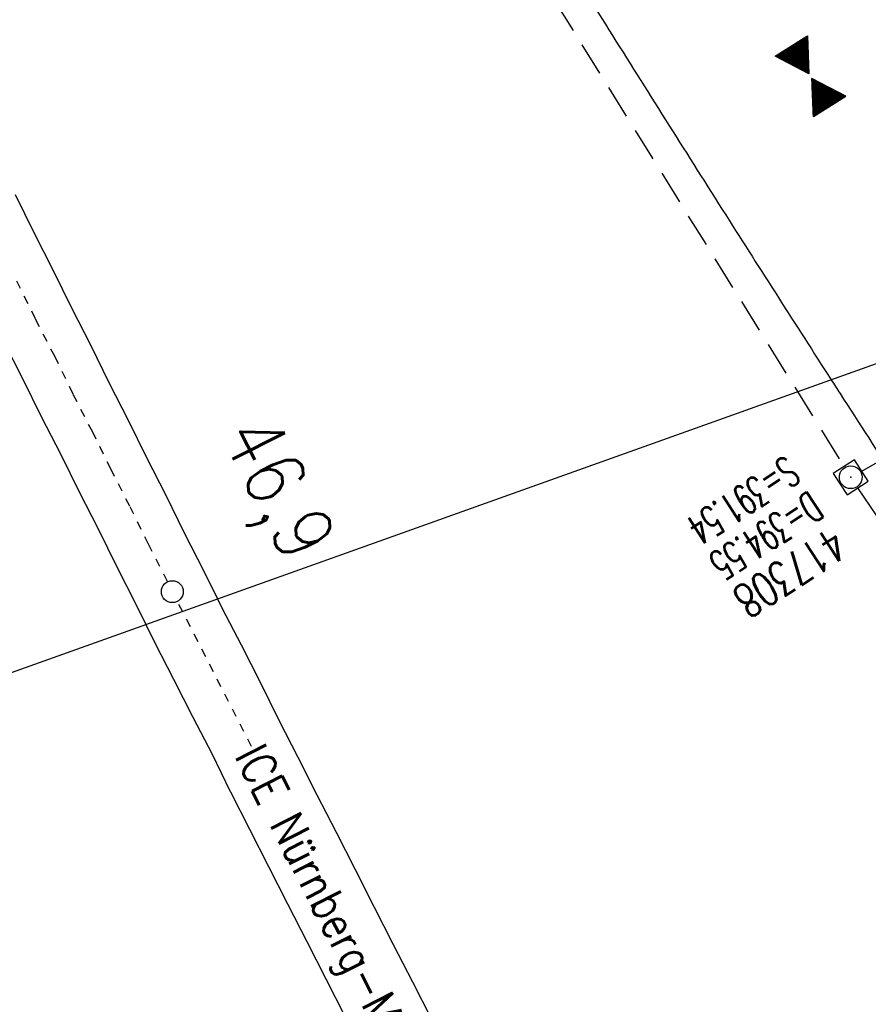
# Model space of a CAD drawing. Extents: x 447882 to 448688, y 437766 to 439043.
# Tile 4 of 50: x 448366 to 448416, y 438046 to 438105. Entities that reach past the tile are written whole.
import ezdxf

# ---------------------------------------------------------------- set-up
doc = ezdxf.new("R2010")
doc.units = 0
doc.header["$LTSCALE"] = 2
doc.header["$MEASUREMENT"] = 0
for name, pattern in [('ACAD_ISO10W100W', [0.5, 0.25, -0.25]), ('AUSGEZOGEN', [0]), ('GESTRICH-X2', [1.5, 1, -0.5]), ('STRICHPT-X3', [3, 1.5, -0.75, 0, -0.75])]:
    doc.linetypes.add(name, pattern=pattern)
doc.layers.get('0').update_dxf_attribs({"linetype": 'AUSGEZOGEN'})
for name, color, linetype in [('ACHSE', 250, 'STRICHPT-X3'), ('Bahnachse', 7, 'CONTINUOUS'), ('FBR', 8, 'CONTINUOUS'), ('GEF', 7, 'CONTINUOUS'), ('Gleisachsen', 7, 'CONTINUOUS'), ('KANAL', 7, 'GESTRICH-X2'), ('Planeinteilung', 6, 'CONTINUOUS'), ('RAHMEN', 250, 'AUSGEZOGEN'), ('SCHACHTNR', 6, 'CONTINUOUS'), ('SCHLITZRINNE', 8, 'AUSGEZOGEN'), ('SCHRIFT', 7, 'AUSGEZOGEN'), ('SCHSYMBOL', 7, 'AUSGEZOGEN')]:
    doc.layers.add(name, color=color, linetype=linetype)
doc.styles.add('ROMANS', font='romans.shx', dxfattribs={"width": 0.8})

# ---------------------------------------------------------------- blocks, each defined once
blk = doc.blocks.new('*X9')
at = {"color": 0}
for p, q in [((379.636, 182.407), (379.645, 182.415)), ((379.64, 182.401), (379.654, 182.415)), ((379.643, 182.395), (379.663, 182.415)), ((379.646, 182.39), (379.672, 182.415)), ((379.649, 182.384), (379.68, 182.415)), ((379.653, 182.379), (379.689, 182.415)), ((379.656, 182.373), (379.698, 182.415)), ((379.659, 182.367), (379.707, 182.415)), ((379.662, 182.362), (379.716, 182.415)), ((379.665, 182.356), (379.725, 182.415)), ((379.669, 182.351), (379.733, 182.415)), ((379.672, 182.345), (379.742, 182.415)), ((379.675, 182.339), (379.751, 182.415)), ((379.678, 182.334), (379.76, 182.415)), ((379.682, 182.328), (379.769, 182.415)), ((379.685, 182.323), (379.778, 182.415)), ((379.688, 182.317), (379.786, 182.415)), ((379.691, 182.311), (379.795, 182.415)), ((379.695, 182.306), (379.804, 182.415)), ((379.698, 182.3), (379.813, 182.415)), ((379.701, 182.295), (379.822, 182.415)), ((379.704, 182.289), (379.831, 182.415)), ((379.708, 182.283), (379.839, 182.415)), ((379.711, 182.278), (379.848, 182.415)), ((379.714, 182.272), (379.857, 182.415)), ((379.717, 182.267), (379.866, 182.415)), ((379.72, 182.261), (379.875, 182.415)), ((379.724, 182.255), (379.884, 182.415)), ((379.727, 182.25), (379.892, 182.415)), ((379.73, 182.244), (379.901, 182.415)), ((379.733, 182.239), (379.91, 182.415)), ((379.737, 182.233), (379.919, 182.415)), ((379.74, 182.227), (379.928, 182.415)), ((379.743, 182.222), (379.937, 182.415)), ((379.746, 182.216), (379.946, 182.415)), ((379.75, 182.21), (379.954, 182.415)), ((379.753, 182.205), (379.963, 182.415)), ((379.756, 182.199), (379.972, 182.415)), ((379.759, 182.194), (379.981, 182.415)), ((379.763, 182.188), (379.99, 182.415)), ((379.766, 182.182), (379.999, 182.415)), ((379.769, 182.177), (380.007, 182.415)), ((379.772, 182.171), (380.016, 182.415)), ((379.775, 182.166), (380.025, 182.415)), ((379.779, 182.16), (380.034, 182.415)), ((379.782, 182.154), (380.043, 182.415)), ((379.785, 182.149), (380.052, 182.415)), ((379.788, 182.143), (380.06, 182.415)), ((379.792, 182.138), (380.069, 182.415)), ((379.795, 182.132), (380.078, 182.415)), ((379.798, 182.126), (380.087, 182.415)), ((379.801, 182.121), (380.096, 182.415)), ((379.805, 182.115), (380.105, 182.415)), ((379.808, 182.11), (380.113, 182.415)), ((379.811, 182.104), (380.122, 182.415)), ((379.814, 182.098), (380.131, 182.415)), ((379.818, 182.093), (380.14, 182.415)), ((379.821, 182.087), (380.149, 182.415)), ((379.824, 182.082), (380.158, 182.415)), ((379.827, 182.076), (380.166, 182.415)), ((379.83, 182.07), (380.175, 182.415)), ((379.834, 182.065), (380.184, 182.415)), ((379.837, 182.059), (380.193, 182.415)), ((379.84, 182.054), (380.202, 182.415)), ((379.843, 182.048), (380.211, 182.415)), ((379.847, 182.042), (380.22, 182.415)), ((379.85, 182.037), (380.228, 182.415)), ((379.853, 182.031), (380.237, 182.415)), ((379.856, 182.026), (380.246, 182.415)), ((379.86, 182.02), (380.255, 182.415)), ((379.863, 182.014), (380.264, 182.415)), ((379.866, 182.009), (380.273, 182.415)), ((379.869, 182.003), (380.281, 182.415)), ((379.873, 181.998), (380.29, 182.415)), ((379.876, 181.992), (380.299, 182.415)), ((379.879, 181.986), (380.308, 182.415)), ((379.882, 181.981), (380.317, 182.415)), ((379.885, 181.975), (380.326, 182.415)), ((379.889, 181.97), (380.334, 182.415)), ((379.892, 181.964), (380.343, 182.415)), ((379.895, 181.958), (380.352, 182.415)), ((379.898, 181.953), (380.361, 182.415)), ((379.902, 181.947), (380.37, 182.415)), ((379.905, 181.942), (380.379, 182.415)), ((379.908, 181.936), (380.387, 182.415)), ((379.911, 181.93), (380.396, 182.415)), ((379.915, 181.925), (380.405, 182.415)), ((379.918, 181.919), (380.414, 182.415)), ((379.921, 181.914), (380.423, 182.415)), ((379.924, 181.908), (380.432, 182.415)), ((379.928, 181.902), (380.44, 182.415)), ((379.931, 181.897), (380.449, 182.415)), ((379.934, 181.891), (380.458, 182.415)), ((379.937, 181.885), (380.467, 182.415)), ((379.94, 181.88), (380.476, 182.415)), ((379.944, 181.874), (380.485, 182.415)), ((379.947, 181.869), (380.494, 182.415)), ((379.95, 181.863), (380.502, 182.415)), ((379.953, 181.857), (380.511, 182.415)), ((379.957, 181.852), (380.52, 182.415)), ((379.96, 181.846), (380.529, 182.415)), ((379.963, 181.841), (380.538, 182.415)), ((379.966, 181.835), (380.547, 182.415)), ((379.97, 181.829), (380.555, 182.415)), ((379.973, 181.824), (380.564, 182.415)), ((379.976, 181.818), (380.573, 182.415)), ((379.979, 181.813), (380.582, 182.415)), ((379.983, 181.807), (380.591, 182.415)), ((379.986, 181.801), (380.6, 182.415)), ((379.989, 181.796), (380.608, 182.415)), ((379.992, 181.79), (380.617, 182.415)), ((379.995, 181.785), (380.626, 182.415)), ((379.999, 181.779), (380.635, 182.415)), ((380.002, 181.773), (380.644, 182.415)), ((380.005, 181.768), (380.653, 182.415)), ((380.008, 181.762), (380.661, 182.415)), ((380.012, 181.757), (380.67, 182.415)), ((380.015, 181.751), (380.679, 182.415)), ((380.018, 181.745), (380.688, 182.415)), ((380.021, 181.74), (380.697, 182.415)), ((380.025, 181.734), (380.706, 182.415)), ((380.028, 181.729), (380.714, 182.415)), ((380.031, 181.723), (380.723, 182.415)), ((380.034, 181.717), (380.732, 182.415)), ((380.038, 181.712), (380.741, 182.415)), ((380.041, 181.706), (380.75, 182.415)), ((380.044, 181.701), (380.759, 182.415)), ((380.047, 181.695), (380.768, 182.415)), ((380.05, 181.689), (380.776, 182.415)), ((380.054, 181.684), (380.785, 182.415)), ((380.057, 181.678), (380.794, 182.415)), ((380.06, 181.673), (380.803, 182.415)), ((380.063, 181.667), (380.812, 182.415)), ((380.067, 181.661), (380.821, 182.415)), ((380.07, 181.656), (380.829, 182.415)), ((380.073, 181.65), (380.838, 182.415)), ((380.076, 181.645), (380.847, 182.415)), ((380.08, 181.639), (380.856, 182.415)), ((380.083, 181.633), (380.865, 182.415)), ((380.086, 181.628), (380.874, 182.415)), ((380.089, 181.622), (380.882, 182.415)), ((380.093, 181.617), (380.891, 182.415)), ((380.096, 181.611), (380.9, 182.415)), ((380.099, 181.605), (380.909, 182.415)), ((380.102, 181.6), (380.918, 182.415)), ((380.105, 181.594), (380.927, 182.415)), ((380.109, 181.588), (380.935, 182.415)), ((380.112, 181.583), (380.944, 182.415)), ((380.115, 181.577), (380.953, 182.415)), ((380.118, 181.572), (380.962, 182.415)), ((380.122, 181.566), (380.971, 182.415)), ((380.125, 181.56), (380.98, 182.415)), ((380.128, 181.555), (380.988, 182.415)), ((380.131, 181.549), (380.997, 182.415)), ((380.135, 181.544), (381.006, 182.415)), ((380.138, 181.538), (381.015, 182.415)), ((380.141, 181.532), (381.024, 182.415)), ((380.144, 181.527), (381.033, 182.415)), ((380.148, 181.521), (381.042, 182.415)), ((380.151, 181.516), (381.05, 182.415)), ((380.154, 181.51), (381.059, 182.415)), ((380.157, 181.504), (381.068, 182.415)), ((380.16, 181.499), (381.077, 182.415)), ((380.164, 181.493), (381.086, 182.415)), ((380.167, 181.488), (381.095, 182.415)), ((380.17, 181.482), (381.103, 182.415)), ((380.173, 181.476), (381.112, 182.415)), ((380.177, 181.471), (381.121, 182.415)), ((380.18, 181.465), (381.13, 182.415)), ((380.183, 181.46), (381.139, 182.415)), ((380.186, 181.454), (381.148, 182.415)), ((380.19, 181.448), (381.156, 182.415)), ((380.193, 181.443), (381.165, 182.415)), ((380.196, 181.437), (381.174, 182.415)), ((380.199, 181.432), (381.183, 182.415)), ((380.203, 181.426), (381.192, 182.415)), ((380.206, 181.42), (381.201, 182.415)), ((380.209, 181.415), (381.209, 182.415)), ((380.212, 181.409), (381.218, 182.415)), ((380.215, 181.404), (381.227, 182.415)), ((380.219, 181.398), (381.236, 182.415)), ((380.222, 181.392), (381.245, 182.415)), ((380.225, 181.387), (381.254, 182.415)), ((380.228, 181.381), (381.262, 182.415)), ((380.232, 181.376), (381.271, 182.415)), ((380.235, 181.37), (381.28, 182.415)), ((380.238, 181.364), (381.289, 182.415)), ((380.241, 181.359), (381.298, 182.415)), ((380.245, 181.353), (381.307, 182.415)), ((380.248, 181.348), (381.316, 182.415)), ((380.251, 181.342), (381.324, 182.415)), ((380.254, 181.336), (381.333, 182.415)), ((380.258, 181.331), (381.342, 182.415)), ((380.261, 181.325), (381.351, 182.415)), ((380.27, 181.308), (381.344, 182.382)), ((380.274, 181.303), (381.332, 182.361)), ((380.277, 181.297), (381.32, 182.34)), ((380.28, 181.292), (381.308, 182.32)), ((380.283, 181.286), (381.296, 182.299)), ((380.287, 181.28), (381.284, 182.278)), ((380.29, 181.275), (381.272, 182.257)), ((380.293, 181.269), (381.26, 182.236)), ((380.296, 181.263), (381.248, 182.215)), ((380.3, 181.258), (381.236, 182.194)), ((380.303, 181.252), (381.224, 182.173)), ((380.306, 181.247), (381.212, 182.152)), ((380.309, 181.241), (381.2, 182.131)), ((380.313, 181.235), (381.187, 182.11)), ((380.316, 181.23), (381.175, 182.089)), ((380.319, 181.224), (381.163, 182.069)), ((380.322, 181.219), (381.151, 182.048)), ((380.325, 181.213), (381.139, 182.027)), ((380.329, 181.207), (381.127, 182.006)), ((380.332, 181.202), (381.115, 181.985)), ((380.335, 181.196), (381.103, 181.964)), ((380.338, 181.191), (381.091, 181.943)), ((380.342, 181.185), (381.079, 181.922)), ((380.345, 181.179), (381.067, 181.901)), ((380.348, 181.174), (381.055, 181.88)), ((380.351, 181.168), (381.043, 181.859)), ((380.355, 181.163), (381.031, 181.839)), ((380.358, 181.157), (381.018, 181.818)), ((380.361, 181.151), (381.006, 181.797)), ((380.364, 181.146), (380.994, 181.776)), ((380.368, 181.14), (380.982, 181.755)), ((380.371, 181.135), (380.97, 181.734)), ((380.374, 181.129), (380.958, 181.713)), ((380.377, 181.123), (380.946, 181.692)), ((380.38, 181.118), (380.934, 181.671)), ((380.384, 181.112), (380.922, 181.65)), ((380.387, 181.107), (380.91, 181.629)), ((380.39, 181.101), (380.898, 181.608)), ((380.393, 181.095), (380.886, 181.588)), ((380.397, 181.09), (380.874, 181.567)), ((380.4, 181.084), (380.861, 181.546)), ((380.403, 181.079), (380.849, 181.525)), ((380.406, 181.073), (380.837, 181.504)), ((380.41, 181.067), (380.825, 181.483)), ((380.413, 181.062), (380.813, 181.462)), ((380.416, 181.056), (380.801, 181.441)), ((380.419, 181.051), (380.789, 181.42)), ((380.423, 181.045), (380.777, 181.399)), ((380.426, 181.039), (380.765, 181.378)), ((380.429, 181.034), (380.753, 181.358)), ((380.432, 181.028), (380.741, 181.337)), ((380.435, 181.023), (380.729, 181.316)), ((380.439, 181.017), (380.717, 181.295)), ((380.442, 181.011), (380.705, 181.274)), ((380.445, 181.006), (380.692, 181.253)), ((380.448, 181), (380.68, 181.232)), ((380.452, 180.995), (380.668, 181.211)), ((380.455, 180.989), (380.656, 181.19)), ((380.458, 180.983), (380.644, 181.169)), ((380.461, 180.978), (380.632, 181.148)), ((380.465, 180.972), (380.62, 181.127)), ((380.468, 180.966), (380.608, 181.107)), ((380.471, 180.961), (380.596, 181.086)), ((380.474, 180.955), (380.584, 181.065)), ((380.478, 180.95), (380.572, 181.044)), ((380.481, 180.944), (380.56, 181.023)), ((380.484, 180.938), (380.548, 181.002)), ((380.487, 180.933), (380.535, 180.981)), ((380.49, 180.927), (380.523, 180.96)), ((380.16, 180.084), (380.588, 180.512)), ((380.172, 180.105), (380.585, 180.518)), ((380.184, 180.126), (380.581, 180.523)), ((380.196, 180.147), (380.578, 180.529)), ((380.208, 180.168), (380.575, 180.534)), ((380.22, 180.189), (380.572, 180.54)), ((380.232, 180.21), (380.568, 180.546)), ((380.245, 180.231), (380.565, 180.551)), ((380.257, 180.251), (380.562, 180.557)), ((380.269, 180.272), (380.559, 180.562)), ((380.281, 180.293), (380.555, 180.568)), ((380.293, 180.314), (380.552, 180.574)), ((380.305, 180.335), (380.549, 180.579)), ((380.317, 180.356), (380.546, 180.585)), ((380.329, 180.377), (380.543, 180.59)), ((380.341, 180.398), (380.539, 180.596)), ((380.353, 180.419), (380.536, 180.602)), ((380.365, 180.44), (380.533, 180.607)), ((380.377, 180.461), (380.53, 180.613)), ((380.389, 180.481), (380.526, 180.618)), ((380.401, 180.502), (380.523, 180.624)), ((380.414, 180.523), (380.52, 180.63)), ((380.426, 180.544), (380.517, 180.635)), ((380.438, 180.565), (380.513, 180.641)), ((380.45, 180.586), (380.51, 180.646)), ((380.462, 180.607), (380.507, 180.652)), ((380.474, 180.628), (380.504, 180.658)), ((380.486, 180.649), (380.5, 180.663)), ((380.494, 180.922), (380.511, 180.939)), ((379.629, 179.164), (380.73, 180.265)), ((379.641, 179.185), (380.727, 180.271)), ((379.642, 179.169), (380.733, 180.26)), ((379.651, 179.169), (380.737, 180.254)), ((379.653, 179.206), (380.724, 180.277)), ((379.66, 179.169), (380.74, 180.249)), ((379.665, 179.227), (380.72, 180.282)), ((379.669, 179.169), (380.743, 180.243)), ((379.677, 179.248), (380.717, 180.288)), ((379.678, 179.169), (380.746, 180.237)), ((379.686, 179.169), (380.75, 180.232)), ((379.689, 179.269), (380.714, 180.293)), ((379.695, 179.169), (380.753, 180.226)), ((379.701, 179.289), (380.711, 180.299)), ((379.704, 179.169), (380.756, 180.221)), ((379.713, 179.31), (380.708, 180.305)), ((379.713, 179.169), (380.759, 180.215)), ((379.722, 179.169), (380.763, 180.209)), ((379.725, 179.331), (380.704, 180.31)), ((379.731, 179.169), (380.766, 180.204)), ((379.737, 179.352), (380.701, 180.316)), ((379.739, 179.169), (380.769, 180.198)), ((379.748, 179.169), (380.772, 180.193)), ((379.749, 179.373), (380.698, 180.321)), ((379.757, 179.169), (380.775, 180.187)), ((379.762, 179.394), (380.695, 180.327)), ((379.766, 179.169), (380.779, 180.181)), ((379.774, 179.415), (380.691, 180.333)), ((379.775, 179.169), (380.782, 180.176)), ((379.784, 179.169), (380.785, 180.17)), ((379.786, 179.436), (380.688, 180.338)), ((379.792, 179.169), (380.788, 180.165)), ((379.798, 179.457), (380.685, 180.344)), ((379.801, 179.169), (380.792, 180.159)), ((379.81, 179.478), (380.682, 180.349)), ((379.81, 179.169), (380.795, 180.153)), ((379.819, 179.169), (380.798, 180.148)), ((379.822, 179.499), (380.678, 180.355)), ((379.828, 179.169), (380.801, 180.142)), ((379.834, 179.519), (380.675, 180.361)), ((379.837, 179.169), (380.805, 180.137)), ((379.845, 179.169), (380.808, 180.131)), ((379.846, 179.54), (380.672, 180.366)), ((379.854, 179.169), (380.811, 180.125)), ((379.858, 179.561), (380.669, 180.372)), ((379.863, 179.169), (380.814, 180.12)), ((379.87, 179.582), (380.665, 180.378)), ((379.872, 179.169), (380.818, 180.114)), ((379.881, 179.169), (380.821, 180.109)), ((379.882, 179.603), (380.662, 180.383)), ((379.89, 179.169), (380.824, 180.103)), ((379.894, 179.624), (380.659, 180.389)), ((379.899, 179.169), (380.827, 180.097)), ((379.906, 179.645), (380.656, 180.394)), ((379.907, 179.169), (380.83, 180.092)), ((379.916, 179.169), (380.834, 180.086)), ((379.919, 179.666), (380.653, 180.4)), ((379.925, 179.169), (380.837, 180.081)), ((379.931, 179.687), (380.649, 180.406)), ((379.934, 179.169), (380.84, 180.075)), ((379.943, 179.708), (380.646, 180.411)), ((379.943, 179.169), (380.843, 180.069)), ((379.952, 179.169), (380.847, 180.064)), ((379.955, 179.729), (380.643, 180.417)), ((379.967, 179.75), (380.64, 180.422)), ((379.979, 179.77), (380.636, 180.428)), ((379.991, 179.791), (380.633, 180.434)), ((380.003, 179.812), (380.63, 180.439)), ((380.015, 179.833), (380.627, 180.445)), ((380.027, 179.854), (380.623, 180.45)), ((380.039, 179.875), (380.62, 180.456)), ((380.051, 179.896), (380.617, 180.462)), ((380.063, 179.917), (380.614, 180.467)), ((380.075, 179.938), (380.61, 180.473)), ((380.088, 179.959), (380.607, 180.478)), ((380.1, 179.98), (380.604, 180.484)), ((380.112, 180), (380.601, 180.49)), ((380.124, 180.021), (380.598, 180.495)), ((380.136, 180.042), (380.594, 180.501)), ((380.148, 180.063), (380.591, 180.506)), ((379.96, 179.169), (380.85, 180.058)), ((379.969, 179.169), (380.853, 180.052)), ((379.978, 179.169), (380.856, 180.047)), ((379.987, 179.169), (380.86, 180.041)), ((379.996, 179.169), (380.863, 180.036)), ((380.005, 179.169), (380.866, 180.03)), ((380.013, 179.169), (380.869, 180.024)), ((380.022, 179.169), (380.873, 180.019)), ((380.031, 179.169), (380.876, 180.013)), ((380.04, 179.169), (380.879, 180.008)), ((380.049, 179.169), (380.882, 180.002)), ((380.058, 179.169), (380.885, 179.996)), ((380.066, 179.169), (380.889, 179.991)), ((380.075, 179.169), (380.892, 179.985)), ((380.084, 179.169), (380.895, 179.98)), ((380.093, 179.169), (380.898, 179.974)), ((380.102, 179.169), (380.902, 179.968)), ((380.111, 179.169), (380.905, 179.963)), ((380.119, 179.169), (380.908, 179.957)), ((380.128, 179.169), (380.911, 179.952)), ((380.137, 179.169), (380.915, 179.946)), ((380.146, 179.169), (380.918, 179.94)), ((380.155, 179.169), (380.921, 179.935)), ((380.164, 179.169), (380.924, 179.929)), ((380.173, 179.169), (380.928, 179.924)), ((380.181, 179.169), (380.931, 179.918)), ((380.19, 179.169), (380.934, 179.912)), ((380.199, 179.169), (380.937, 179.907)), ((380.208, 179.169), (380.94, 179.901)), ((380.217, 179.169), (380.944, 179.896)), ((380.226, 179.169), (380.947, 179.89)), ((380.234, 179.169), (380.95, 179.884)), ((380.243, 179.169), (380.953, 179.879)), ((380.252, 179.169), (380.957, 179.873)), ((380.261, 179.169), (380.96, 179.868)), ((380.27, 179.169), (380.963, 179.862)), ((380.279, 179.169), (380.966, 179.856)), ((380.287, 179.169), (380.97, 179.851)), ((380.296, 179.169), (380.973, 179.845)), ((380.305, 179.169), (380.976, 179.84)), ((380.314, 179.169), (380.979, 179.834)), ((380.323, 179.169), (380.983, 179.828)), ((380.332, 179.169), (380.986, 179.823)), ((380.34, 179.169), (380.989, 179.817)), ((380.349, 179.169), (380.992, 179.812)), ((380.358, 179.169), (380.995, 179.806)), ((380.367, 179.169), (380.999, 179.8)), ((380.376, 179.169), (381.002, 179.795)), ((380.385, 179.169), (381.005, 179.789)), ((380.394, 179.169), (381.008, 179.784)), ((380.402, 179.169), (381.012, 179.778)), ((380.411, 179.169), (381.015, 179.772)), ((380.42, 179.169), (381.018, 179.767)), ((380.429, 179.169), (381.021, 179.761)), ((380.438, 179.169), (381.025, 179.756)), ((380.447, 179.169), (381.028, 179.75)), ((380.455, 179.169), (381.031, 179.744)), ((380.464, 179.169), (381.034, 179.739)), ((380.473, 179.169), (381.038, 179.733)), ((380.482, 179.169), (381.041, 179.727)), ((380.491, 179.169), (381.044, 179.722)), ((380.5, 179.169), (381.047, 179.716)), ((380.508, 179.169), (381.05, 179.711)), ((380.517, 179.169), (381.054, 179.705)), ((380.526, 179.169), (381.057, 179.699)), ((380.535, 179.169), (381.06, 179.694)), ((380.544, 179.169), (381.063, 179.688)), ((380.553, 179.169), (381.067, 179.683)), ((380.561, 179.169), (381.07, 179.677)), ((380.57, 179.169), (381.073, 179.671)), ((380.579, 179.169), (381.076, 179.666)), ((380.588, 179.169), (381.08, 179.66)), ((380.597, 179.169), (381.083, 179.655)), ((380.606, 179.169), (381.086, 179.649)), ((380.614, 179.169), (381.089, 179.643)), ((380.623, 179.169), (381.093, 179.638)), ((380.632, 179.169), (381.096, 179.632)), ((380.641, 179.169), (381.099, 179.627)), ((380.65, 179.169), (381.102, 179.621)), ((380.659, 179.169), (381.105, 179.615)), ((380.668, 179.169), (381.109, 179.61)), ((380.676, 179.169), (381.112, 179.604)), ((380.685, 179.169), (381.115, 179.599)), ((380.694, 179.169), (381.118, 179.593)), ((380.703, 179.169), (381.122, 179.587)), ((380.712, 179.169), (381.125, 179.582)), ((380.721, 179.169), (381.128, 179.576)), ((380.729, 179.169), (381.131, 179.571)), ((380.738, 179.169), (381.135, 179.565)), ((380.747, 179.169), (381.138, 179.559)), ((380.756, 179.169), (381.141, 179.554)), ((380.765, 179.169), (381.144, 179.548)), ((380.774, 179.169), (381.148, 179.543)), ((380.782, 179.169), (381.151, 179.537)), ((380.791, 179.169), (381.154, 179.531)), ((380.8, 179.169), (381.157, 179.526)), ((380.809, 179.169), (381.16, 179.52)), ((380.818, 179.169), (381.164, 179.515)), ((380.827, 179.169), (381.167, 179.509)), ((380.835, 179.169), (381.17, 179.503)), ((380.844, 179.169), (381.173, 179.498)), ((380.853, 179.169), (381.177, 179.492)), ((380.862, 179.169), (381.18, 179.487)), ((380.871, 179.169), (381.183, 179.481)), ((380.88, 179.169), (381.186, 179.475)), ((380.888, 179.169), (381.19, 179.47)), ((380.897, 179.169), (381.193, 179.464)), ((380.906, 179.169), (381.196, 179.459)), ((380.915, 179.169), (381.199, 179.453)), ((380.924, 179.169), (381.203, 179.447)), ((380.933, 179.169), (381.206, 179.442)), ((380.942, 179.169), (381.209, 179.436)), ((380.95, 179.169), (381.212, 179.43)), ((380.959, 179.169), (381.215, 179.425)), ((380.968, 179.169), (381.219, 179.419)), ((380.977, 179.169), (381.222, 179.414)), ((380.986, 179.169), (381.225, 179.408)), ((380.995, 179.169), (381.228, 179.402)), ((381.003, 179.169), (381.232, 179.397)), ((381.012, 179.169), (381.235, 179.391)), ((381.021, 179.169), (381.238, 179.386)), ((381.03, 179.169), (381.241, 179.38)), ((381.039, 179.169), (381.245, 179.374)), ((381.048, 179.169), (381.248, 179.369)), ((381.056, 179.169), (381.251, 179.363)), ((381.065, 179.169), (381.254, 179.358)), ((381.074, 179.169), (381.258, 179.352)), ((381.083, 179.169), (381.261, 179.346)), ((381.092, 179.169), (381.264, 179.341)), ((381.101, 179.169), (381.267, 179.335)), ((381.109, 179.169), (381.27, 179.33)), ((381.118, 179.169), (381.274, 179.324)), ((381.127, 179.169), (381.277, 179.318)), ((381.136, 179.169), (381.28, 179.313)), ((381.145, 179.169), (381.283, 179.307)), ((381.154, 179.169), (381.287, 179.302)), ((381.162, 179.169), (381.29, 179.296)), ((381.171, 179.169), (381.293, 179.29)), ((381.18, 179.169), (381.296, 179.285)), ((381.189, 179.169), (381.3, 179.279)), ((381.198, 179.169), (381.303, 179.274)), ((381.207, 179.169), (381.306, 179.268)), ((381.216, 179.169), (381.309, 179.262)), ((381.224, 179.169), (381.313, 179.257)), ((381.233, 179.169), (381.316, 179.251)), ((381.242, 179.169), (381.319, 179.246)), ((381.251, 179.169), (381.322, 179.24)), ((381.26, 179.169), (381.325, 179.234)), ((381.269, 179.169), (381.329, 179.229)), ((381.277, 179.169), (381.332, 179.223)), ((381.286, 179.169), (381.335, 179.218)), ((381.295, 179.169), (381.338, 179.212)), ((381.304, 179.169), (381.342, 179.206)), ((381.313, 179.169), (381.345, 179.201)), ((381.322, 179.169), (381.348, 179.195)), ((381.33, 179.169), (381.351, 179.19)), ((381.339, 179.169), (381.355, 179.184)), ((381.348, 179.169), (381.358, 179.178))]:
    blk.add_line(p, q, dxfattribs=at)
blk = doc.blocks.new('TIEFP')
at = {"color": 0}
for points in [[(0.005, 0.151), (-1.131, 2.118), (1.141, 2.118)], [(0.005, -0.172), (-1.131, -2.139), (1.141, -2.139)]]:
    blk.add_lwpolyline(points, close=True, dxfattribs=at)
at = {"color": 0, "xscale": 1.311372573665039, "yscale": 1.311372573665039, "zscale": 1.311372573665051}
blk.add_blockref('*X9', (-498.969, -237.096), dxfattribs=at)
blk = doc.blocks.new('20')
blk.add_lwpolyline([(-0.754, -0.751), (0.754, -0.751), (0.754, 0.75), (-0.754, 0.75)], close=True)
blk.add_circle((0, 0), 0.676)
blk.add_point((0, 0))
blk = doc.blocks.new('1135420')
at = {"layer": 'RAHMEN'}
blk.add_line((950, 5), (950, 415), dxfattribs=at)

msp = doc.modelspace()

# ---------------------------------------------------------------- hatches: boundary and pattern name
at = {"layer": 'SCHLITZRINNE'}
h = msp.add_hatch(dxfattribs=at)
h.set_pattern_fill('_USER', color=256, scale=1.5, angle=45, style=0, pattern_type=0)
h.set_pattern_definition([(339.6988, (448289.4614, 438343.1231), (0.5204327, 1.4068226), [])])
edge = h.paths.add_edge_path()
edge.add_arc((449904.241, 439087.127), 1777.856, 203.318125, 203.482666)
edge.add_arc((450830.09, 439489.365), 2787.308, 203.482666, 203.768673)
edge.add_arc((449457.11, 438884.705), 1287.078, 203.768673, 204.197754)
edge.add_arc((451276.919, 439702.474), 3282.184, 204.197754, 204.466449)
edge.add_arc((449906.006, 439078.682), 1776.024, 204.466449, 205.272973)
edge.add_arc((449910.816, 439080.953), 1781.344, 205.272973, 206.078292)
edge.add_arc((451264.489, 439743.474), 3288.448, 206.078292, 206.346738)
edge.add_arc((449467.425, 438853.485), 1283.076, 206.346738, 206.776498)
edge.add_arc((450802.564, 439527.226), 2778.577, 206.776498, 207.063192)
edge.add_arc((449911.383, 439071.907), 1777.817, 207.063191, 207.421606)
edge.add_arc((450110.431, 439175.179), 2002.061, 207.421606, 207.779675)
edge.add_arc((450110.948, 439175.452), 2002.646, 207.779675, 208.137692)
edge.add_arc((450111.73, 439175.87), 2003.533, 208.137692, 208.495408)
edge.add_arc((450113.785, 439176.985), 2005.87, 208.495408, 208.852916)
edge.add_arc((450109.179, 439174.448), 2000.613, 208.852916, 209.211314)
edge.add_arc((450108.358, 439173.989), 1999.672, 209.211314, 209.569796)
edge.add_arc((450107.203, 439173.333), 1998.343, 209.569796, 209.928803)
edge.add_arc((450102.314, 439170.519), 1992.703, 209.928803, 210.288319)
edge.add_arc((450111.316, 439175.777), 2003.127, 210.288319, 210.645775)
edge.add_arc((450119.743, 439180.769), 2012.922, 210.645775, 211.002361)
edge.add_arc((450119.644, 439180.71), 2012.806, 211.002361, 211.359165)
edge.add_arc((450107.59, 439173.364), 1998.691, 211.359165, 211.717226)
edge.add_arc((450101.479, 439169.587), 1991.506, 211.717226, 212.076564)
edge.add_arc((450113.556, 439177.156), 2005.759, 212.076564, 212.434624)
edge.add_arc((450112.626, 439176.565), 2004.657, 212.434624, 212.79251)
edge.add_arc((450107.744, 439173.42), 1998.85, 212.79251, 213.150917)
edge.add_arc((450108.762, 439174.085), 2000.066, 213.150917, 213.509547)
edge.add_arc((450105.418, 439171.871), 1996.056, 213.509547, 213.868537)
edge.add_arc((450110.46, 439175.254), 2002.127, 213.868537, 214.225936)
edge.add_arc((450122.838, 439183.675), 2017.098, 214.225936, 214.582007)
edge.add_arc((450116.672, 439179.424), 2009.609, 214.582007, 214.939825)
edge.add_arc((450097.028, 439165.7), 1985.645, 214.939825, 215.299796)
edge.add_arc((450097.522, 439166.05), 1986.251, 215.299796, 215.6597)
edge.add_arc((450116.045, 439179.34), 2009.049, 215.6597, 216.017557)
edge.add_arc((450123.924, 439185.069), 2018.791, 216.017557, 216.373476)
edge.add_arc((450109.338, 439174.325), 2000.675, 216.373476, 216.722463)
edge.add_arc((451276.919, 439702.474), 3282.684, 204.280788, 204.466449)
edge.add_arc((449906.006, 439078.682), 1776.524, 204.466449, 205.272973)
edge.add_arc((449910.816, 439080.953), 1781.844, 205.272973, 206.01164)
h = msp.add_hatch(dxfattribs=at)
h.set_pattern_fill('_USER', color=256, scale=1.5, angle=45, style=0, pattern_type=0)
h.set_pattern_definition([(343.61786, (448348.5706, 438224.3388), (0.423064, 1.439103), [])])
edge = h.paths.add_edge_path()
edge.add_arc((449904.241, 439087.127), 1777.856, 203.318125, 203.482666)
edge.add_arc((450830.09, 439489.365), 2787.308, 203.482666, 203.768673)
edge.add_arc((449457.11, 438884.705), 1287.078, 203.768673, 204.197754)
edge.add_arc((451276.919, 439702.474), 3282.184, 204.197754, 204.466449)
edge.add_arc((449906.006, 439078.682), 1776.024, 204.466449, 205.272973)
edge.add_arc((449910.816, 439080.953), 1781.344, 205.272973, 206.078292)
edge.add_arc((451264.489, 439743.474), 3288.448, 206.078292, 206.346738)
edge.add_arc((449467.425, 438853.485), 1283.076, 206.346738, 206.776498)
edge.add_arc((450802.564, 439527.226), 2778.577, 206.776498, 207.063192)
edge.add_arc((449911.383, 439071.907), 1777.817, 207.063191, 207.421606)
edge.add_arc((450110.431, 439175.179), 2002.061, 207.421606, 207.779675)
edge.add_arc((450110.948, 439175.452), 2002.646, 207.779675, 208.137692)
edge.add_arc((450111.73, 439175.87), 2003.533, 208.137692, 208.495408)
edge.add_arc((450113.785, 439176.985), 2005.87, 208.495408, 208.852916)
edge.add_arc((450109.179, 439174.448), 2000.613, 208.852916, 209.211314)
edge.add_arc((450108.358, 439173.989), 1999.672, 209.211314, 209.569796)
edge.add_arc((450107.203, 439173.333), 1998.343, 209.569796, 209.928803)
edge.add_arc((450102.314, 439170.519), 1992.703, 209.928803, 210.288319)
edge.add_arc((450111.316, 439175.777), 2003.127, 210.288319, 210.645775)
edge.add_arc((450119.743, 439180.769), 2012.922, 210.645775, 211.002361)
edge.add_arc((450119.644, 439180.71), 2012.806, 211.002361, 211.359165)
edge.add_arc((450107.59, 439173.364), 1998.691, 211.359165, 211.717226)
edge.add_arc((450101.479, 439169.587), 1991.506, 211.717226, 212.076564)
edge.add_arc((450113.556, 439177.156), 2005.759, 212.076564, 212.434624)
edge.add_arc((450112.626, 439176.565), 2004.657, 212.434624, 212.79251)
edge.add_arc((450107.744, 439173.42), 1998.85, 212.79251, 213.150917)
edge.add_arc((450108.762, 439174.085), 2000.066, 213.150917, 213.509547)
edge.add_arc((450105.418, 439171.871), 1996.056, 213.509547, 213.868537)
edge.add_arc((450110.46, 439175.254), 2002.127, 213.868537, 214.225936)
edge.add_arc((450122.838, 439183.675), 2017.098, 214.225936, 214.582007)
edge.add_arc((450116.672, 439179.424), 2009.609, 214.582007, 214.939825)
edge.add_arc((450097.028, 439165.7), 1985.645, 214.939825, 215.299796)
edge.add_arc((450097.522, 439166.05), 1986.251, 215.299796, 215.6597)
edge.add_arc((450116.045, 439179.34), 2009.049, 215.6597, 216.017557)
edge.add_arc((450123.924, 439185.069), 2018.791, 216.017557, 216.373476)
edge.add_arc((450109.338, 439174.325), 2000.675, 216.373476, 216.722463)
edge.add_arc((450110.431, 439175.179), 2002.561, 207.683894, 207.779675)
edge.add_arc((450110.948, 439175.452), 2003.146, 207.779675, 208.137692)
edge.add_arc((450111.73, 439175.87), 2004.033, 208.137692, 208.495408)
edge.add_arc((450113.785, 439176.985), 2006.37, 208.495408, 208.852916)
edge.add_arc((450109.179, 439174.448), 2001.113, 208.852916, 209.211314)
edge.add_arc((450108.358, 439173.989), 2000.172, 209.211314, 209.369037)
h = msp.add_hatch(dxfattribs=at)
h.set_pattern_fill('_USER,_O', color=256, scale=1.5, angle=45, pattern_type=0)
h.set_pattern_definition([(346.6471, (448402.703, 438130.2319), (0.3464215, 1.459449), [])])
edge = h.paths.add_edge_path()
edge.add_arc((449904.241, 439087.127), 1777.856, 203.318125, 203.482666)
edge.add_arc((450830.09, 439489.365), 2787.308, 203.482666, 203.768673)
edge.add_arc((449457.11, 438884.705), 1287.078, 203.768673, 204.197754)
edge.add_arc((451276.919, 439702.474), 3282.184, 204.197754, 204.466449)
edge.add_arc((449906.006, 439078.682), 1776.024, 204.466449, 205.272973)
edge.add_arc((449910.816, 439080.953), 1781.344, 205.272973, 206.078292)
edge.add_arc((451264.489, 439743.474), 3288.448, 206.078292, 206.346738)
edge.add_arc((449467.425, 438853.485), 1283.076, 206.346738, 206.776498)
edge.add_arc((450802.564, 439527.226), 2778.577, 206.776498, 207.063192)
edge.add_arc((449911.383, 439071.907), 1777.817, 207.063191, 207.421606)
edge.add_arc((450110.431, 439175.179), 2002.061, 207.421606, 207.779675)
edge.add_arc((450110.948, 439175.452), 2002.646, 207.779675, 208.137692)
edge.add_arc((450111.73, 439175.87), 2003.533, 208.137692, 208.495408)
edge.add_arc((450113.785, 439176.985), 2005.87, 208.495408, 208.852916)
edge.add_arc((450109.179, 439174.448), 2000.613, 208.852916, 209.211314)
edge.add_arc((450108.358, 439173.989), 1999.672, 209.211314, 209.569796)
edge.add_arc((450107.203, 439173.333), 1998.343, 209.569796, 209.928803)
edge.add_arc((450102.314, 439170.519), 1992.703, 209.928803, 210.288319)
edge.add_arc((450111.316, 439175.777), 2003.127, 210.288319, 210.645775)
edge.add_arc((450119.743, 439180.769), 2012.922, 210.645775, 211.002361)
edge.add_arc((450119.644, 439180.71), 2012.806, 211.002361, 211.359165)
edge.add_arc((450107.59, 439173.364), 1998.691, 211.359165, 211.717226)
edge.add_arc((450101.479, 439169.587), 1991.506, 211.717226, 212.076564)
edge.add_arc((450113.556, 439177.156), 2005.759, 212.076564, 212.434624)
edge.add_arc((450112.626, 439176.565), 2004.657, 212.434624, 212.79251)
edge.add_arc((450107.744, 439173.42), 1998.85, 212.79251, 213.150917)
edge.add_arc((450108.762, 439174.085), 2000.066, 213.150917, 213.509547)
edge.add_arc((450105.418, 439171.871), 1996.056, 213.509547, 213.868537)
edge.add_arc((450110.46, 439175.254), 2002.127, 213.868537, 214.225936)
edge.add_arc((450122.838, 439183.675), 2017.098, 214.225936, 214.582007)
edge.add_arc((450116.672, 439179.424), 2009.609, 214.582007, 214.939825)
edge.add_arc((450097.028, 439165.7), 1985.645, 214.939825, 215.299796)
edge.add_arc((450097.522, 439166.05), 1986.251, 215.299796, 215.6597)
edge.add_arc((450116.045, 439179.34), 2009.049, 215.6597, 216.017557)
edge.add_arc((450123.924, 439185.069), 2018.791, 216.017557, 216.373476)
edge.add_arc((450109.338, 439174.325), 2000.675, 216.373476, 216.722463)
edge.add_arc((450119.644, 439180.71), 2013.306, 211.128908, 211.359165)
edge.add_arc((450107.59, 439173.364), 1999.191, 211.359165, 211.717226)
edge.add_arc((450101.479, 439169.587), 1992.006, 211.717226, 212.076564)
edge.add_arc((450113.556, 439177.156), 2006.259, 212.076564, 212.234447)
h = msp.add_hatch(dxfattribs=at)
h.set_pattern_fill('_USER,_O', color=256, scale=1.5, angle=45, pattern_type=0)
h.set_pattern_definition([(347.6119, (448421.49, 438100.1306), (0.321798, 1.4650754), [])])
edge = h.paths.add_edge_path()
edge.add_arc((449904.241, 439087.127), 1777.856, 203.318125, 203.482666)
edge.add_arc((450830.09, 439489.365), 2787.308, 203.482666, 203.768673)
edge.add_arc((449457.11, 438884.705), 1287.078, 203.768673, 204.197754)
edge.add_arc((451276.919, 439702.474), 3282.184, 204.197754, 204.466449)
edge.add_arc((449906.006, 439078.682), 1776.024, 204.466449, 205.272973)
edge.add_arc((449910.816, 439080.953), 1781.344, 205.272973, 206.078292)
edge.add_arc((451264.489, 439743.474), 3288.448, 206.078292, 206.346738)
edge.add_arc((449467.425, 438853.485), 1283.076, 206.346738, 206.776498)
edge.add_arc((450802.564, 439527.226), 2778.577, 206.776498, 207.063192)
edge.add_arc((449911.383, 439071.907), 1777.817, 207.063191, 207.421606)
edge.add_arc((450110.431, 439175.179), 2002.061, 207.421606, 207.779675)
edge.add_arc((450110.948, 439175.452), 2002.646, 207.779675, 208.137692)
edge.add_arc((450111.73, 439175.87), 2003.533, 208.137692, 208.495408)
edge.add_arc((450113.785, 439176.985), 2005.87, 208.495408, 208.852916)
edge.add_arc((450109.179, 439174.448), 2000.613, 208.852916, 209.211314)
edge.add_arc((450108.358, 439173.989), 1999.672, 209.211314, 209.569796)
edge.add_arc((450107.203, 439173.333), 1998.343, 209.569796, 209.928803)
edge.add_arc((450102.314, 439170.519), 1992.703, 209.928803, 210.288319)
edge.add_arc((450111.316, 439175.777), 2003.127, 210.288319, 210.645775)
edge.add_arc((450119.743, 439180.769), 2012.922, 210.645775, 211.002361)
edge.add_arc((450119.644, 439180.71), 2012.806, 211.002361, 211.359165)
edge.add_arc((450107.59, 439173.364), 1998.691, 211.359165, 211.717226)
edge.add_arc((450101.479, 439169.587), 1991.506, 211.717226, 212.076564)
edge.add_arc((450113.556, 439177.156), 2005.759, 212.076564, 212.434624)
edge.add_arc((450112.626, 439176.565), 2004.657, 212.434624, 212.79251)
edge.add_arc((450107.744, 439173.42), 1998.85, 212.79251, 213.150917)
edge.add_arc((450108.762, 439174.085), 2000.066, 213.150917, 213.509547)
edge.add_arc((450105.418, 439171.871), 1996.056, 213.509547, 213.868537)
edge.add_arc((450110.46, 439175.254), 2002.127, 213.868537, 214.225936)
edge.add_arc((450122.838, 439183.675), 2017.098, 214.225936, 214.582007)
edge.add_arc((450116.672, 439179.424), 2009.609, 214.582007, 214.939825)
edge.add_arc((450097.028, 439165.7), 1985.645, 214.939825, 215.299796)
edge.add_arc((450097.522, 439166.05), 1986.251, 215.299796, 215.6597)
edge.add_arc((450116.045, 439179.34), 2009.049, 215.6597, 216.017557)
edge.add_arc((450123.924, 439185.069), 2018.791, 216.017557, 216.373476)
edge.add_arc((450109.338, 439174.325), 2000.675, 216.373476, 216.722463)
edge.add_arc((450113.556, 439177.156), 2006.259, 212.277367, 212.434624)
edge.add_arc((450112.626, 439176.565), 2005.157, 212.434624, 212.79251)
edge.add_arc((450107.744, 439173.42), 1999.35, 212.79251, 213.090756)
h = msp.add_hatch(dxfattribs=at)
h.set_pattern_fill('_USER,_O', color=256, scale=1.5, angle=45, pattern_type=0)
h.set_pattern_definition([(348.87313, (448443.181, 438066.7889), (0.289473, 1.4718034), [])])
edge = h.paths.add_edge_path()
edge.add_arc((449904.241, 439087.127), 1777.856, 203.318125, 203.482666)
edge.add_arc((450830.09, 439489.365), 2787.308, 203.482666, 203.768673)
edge.add_arc((449457.11, 438884.705), 1287.078, 203.768673, 204.197754)
edge.add_arc((451276.919, 439702.474), 3282.184, 204.197754, 204.466449)
edge.add_arc((449906.006, 439078.682), 1776.024, 204.466449, 205.272973)
edge.add_arc((449910.816, 439080.953), 1781.344, 205.272973, 206.078292)
edge.add_arc((451264.489, 439743.474), 3288.448, 206.078292, 206.346738)
edge.add_arc((449467.425, 438853.485), 1283.076, 206.346738, 206.776498)
edge.add_arc((450802.564, 439527.226), 2778.577, 206.776498, 207.063192)
edge.add_arc((449911.383, 439071.907), 1777.817, 207.063191, 207.421606)
edge.add_arc((450110.431, 439175.179), 2002.061, 207.421606, 207.779675)
edge.add_arc((450110.948, 439175.452), 2002.646, 207.779675, 208.137692)
edge.add_arc((450111.73, 439175.87), 2003.533, 208.137692, 208.495408)
edge.add_arc((450113.785, 439176.985), 2005.87, 208.495408, 208.852916)
edge.add_arc((450109.179, 439174.448), 2000.613, 208.852916, 209.211314)
edge.add_arc((450108.358, 439173.989), 1999.672, 209.211314, 209.569796)
edge.add_arc((450107.203, 439173.333), 1998.343, 209.569796, 209.928803)
edge.add_arc((450102.314, 439170.519), 1992.703, 209.928803, 210.288319)
edge.add_arc((450111.316, 439175.777), 2003.127, 210.288319, 210.645775)
edge.add_arc((450119.743, 439180.769), 2012.922, 210.645775, 211.002361)
edge.add_arc((450119.644, 439180.71), 2012.806, 211.002361, 211.359165)
edge.add_arc((450107.59, 439173.364), 1998.691, 211.359165, 211.717226)
edge.add_arc((450101.479, 439169.587), 1991.506, 211.717226, 212.076564)
edge.add_arc((450113.556, 439177.156), 2005.759, 212.076564, 212.434624)
edge.add_arc((450112.626, 439176.565), 2004.657, 212.434624, 212.79251)
edge.add_arc((450107.744, 439173.42), 1998.85, 212.79251, 213.150917)
edge.add_arc((450108.762, 439174.085), 2000.066, 213.150917, 213.509547)
edge.add_arc((450105.418, 439171.871), 1996.056, 213.509547, 213.868537)
edge.add_arc((450110.46, 439175.254), 2002.127, 213.868537, 214.225936)
edge.add_arc((450122.838, 439183.675), 2017.098, 214.225936, 214.582007)
edge.add_arc((450116.672, 439179.424), 2009.609, 214.582007, 214.939825)
edge.add_arc((450097.028, 439165.7), 1985.645, 214.939825, 215.299796)
edge.add_arc((450097.522, 439166.05), 1986.251, 215.299796, 215.6597)
edge.add_arc((450116.045, 439179.34), 2009.049, 215.6597, 216.017557)
edge.add_arc((450123.924, 439185.069), 2018.791, 216.017557, 216.373476)
edge.add_arc((450109.338, 439174.325), 2000.675, 216.373476, 216.722463)
edge.add_arc((450107.744, 439173.42), 1999.35, 213.133824, 213.150917)
edge.add_arc((450108.762, 439174.085), 2000.566, 213.150917, 213.509547)
edge.add_arc((450105.418, 439171.871), 1996.556, 213.509547, 213.868537)
edge.add_arc((450110.46, 439175.254), 2002.627, 213.868537, 214.225936)
edge.add_arc((450122.838, 439183.675), 2017.598, 214.225936, 214.582007)
edge.add_arc((450116.672, 439179.424), 2010.109, 214.582007, 214.805817)

# ---------------------------------------------------------------- linework, layer by layer
at = {"layer": 'ACHSE'}
for points in [[(448115.396, 438985.501, -0.000001), (448118.194, 438967.918, -0.000001), (448122.122, 438943.229, 0.000002), (448126.051, 438918.539, 0.000007)], [(448396.089, 438144.997, 0.001557), (448402.572, 438134.284, 0.001562), (448409.099, 438123.649, 0.001568), (448415.692, 438113.056, 0.001562), (448422.375, 438102.466, 0.001562), (448429.117, 438091.929, 0.001564), (448435.915, 438081.45, 0.001565), (448442.787, 438071.001, 0.001566), (448449.717, 438060.605, 0.001559), (448456.702, 438050.267, 0.001554), (448463.778, 438039.935, 0.001561), (448470.926, 438029.635, 0.001571), (448478.096, 438019.441, 0.00157), (448485.33, 438009.291, 0.001561), (448492.67, 437999.129, 0.001553), (448500.068, 437989.019, 0.00156), (448507.496, 437979, 0.001564), (448514.99, 437969.022, 0.001559)]]:
    msp.add_lwpolyline(points, format="xyb", dxfattribs=at)
at = {"layer": 'Bahnachse', "linetype": 'ACAD_ISO10W100W'}
for p, q in [((448365.625, 438089.296), (448366.73, 438087.026)), ((448366.73, 438087.026), (448367.868, 438084.82)), ((448367.868, 438084.82), (448368.973, 438082.55)), ((448368.973, 438082.55), (448370.111, 438080.344)), ((448370.111, 438080.344), (448371.201, 438078.122)), ((448371.201, 438078.122), (448372.353, 438075.868)), ((448372.353, 438075.868), (448373.443, 438073.646)), ((448373.443, 438073.646), (448374.596, 438071.392)), ((448374.596, 438071.392), (448374.602, 438071.381))]:
    msp.add_line(p, q, dxfattribs=at)
at = {"layer": 'Bahnachse', "linetype": 'ACAD_ISO10W100W', "flags": 128}
msp.add_lwpolyline([(448379.6, 438061.578), (448375.192, 438070.223)], dxfattribs=at)
at = {"layer": 'Bahnachse', "linetype": 'Continuous'}
msp.add_ellipse((448374.888, 438070.797), major_axis=(-0.46, 0.46), ratio=1, start_param=2.750434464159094, end_param=9.03361977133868, dxfattribs=at)
at = {"layer": 'FBR'}
for points in [[(448374.835, 438146.952, 0.001556), (448381.303, 438136.112, 0.001557), (448387.842, 438125.306, 0.001562), (448394.425, 438114.58, 0.001568), (448401.075, 438103.895, 0.001562), (448407.816, 438093.214, 0.001441), (448414.089, 438083.405, 0.000121), (448414.616, 438082.586, 0.001564), (448421.472, 438072.017, 0.001565), (448428.404, 438061.477, 0.001566), (448435.394, 438050.992, 0.001559), (448442.439, 438040.565, 0.001554), (448449.576, 438030.144, 0.001561), (448456.786, 438019.755, 0.001571), (448464.017, 438009.473, 0.00157), (448471.314, 437999.235, 0.001561), (448478.717, 437988.985, 0.001553), (448486.179, 437978.788, 0.00156), (448493.671, 437968.683, 0.000755)], [(448394.375, 438143.967, 0.001557), (448400.864, 438133.243, 0.001562), (448407.398, 438122.598, 0.001568), (448413.997, 438111.994, 0.001562), (448420.687, 438101.393, 0.001562), (448427.436, 438090.846, 0.000323), (448428.837, 438088.674, 0.001241), (448434.241, 438080.356, 0.001565), (448441.119, 438069.896, 0.001566), (448448.056, 438059.49, 0.001559), (448455.049, 438049.142, 0.001554), (448462.131, 438038.8, 0.001561), (448469.287, 438028.489, 0.001571), (448476.464, 438018.285, 0.00157), (448483.705, 438008.125, 0.001561), (448491.052, 437997.953, 0.001553), (448498.458, 437987.833, 0.001523), (448505.715, 437978.043)]]:
    msp.add_lwpolyline(points, format="xyb", dxfattribs=at)
at = {"layer": 'Gleisachsen', "linetype": 'Continuous'}
for p, q in [((448365.533, 438094.432), (448366.639, 438092.163)), ((448366.639, 438092.163), (448367.776, 438089.956)), ((448367.776, 438089.956), (448368.881, 438087.687)), ((448368.881, 438087.687), (448370.019, 438085.48)), ((448364.85, 438085.693), (448366.003, 438083.439)), ((448370.019, 438085.48), (448371.124, 438083.211)), ((448366.003, 438083.439), (448367.093, 438081.217)), ((448371.124, 438083.211), (448372.262, 438081.004)), ((448367.093, 438081.217), (448368.246, 438078.963)), ((448372.262, 438081.004), (448373.352, 438078.782)), ((448368.246, 438078.963), (448369.336, 438076.741)), ((448373.352, 438078.782), (448374.505, 438076.528)), ((448369.336, 438076.741), (448370.473, 438074.535)), ((448374.505, 438076.528), (448375.594, 438074.306)), ((448370.473, 438074.535), (448371.578, 438072.265)), ((448375.594, 438074.306), (448376.747, 438072.052)), ((448371.578, 438072.265), (448372.716, 438070.059)), ((448373.821, 438067.789), (448374.959, 438065.583)), ((448378.975, 438067.624), (448380.128, 438065.369)), ((448374.959, 438065.583), (448376.112, 438063.329)), ((448380.128, 438065.369), (448381.217, 438063.148)), ((448376.112, 438063.329), (448377.249, 438061.122)), ((448381.217, 438063.148), (448382.355, 438060.941)), ((448377.249, 438061.122), (448378.339, 438058.9)), ((448382.355, 438060.941), (448382.357, 438060.936)), ((448382.361, 438060.939), (448383.496, 438058.711)), ((448378.339, 438058.9), (448378.343, 438058.892)), ((448378.343, 438058.892), (448379.478, 438056.664)), ((448383.496, 438058.711), (448384.631, 438056.484)), ((448379.478, 438056.664), (448380.613, 438054.436)), ((448384.631, 438056.484), (448385.766, 438054.256)), ((448380.613, 438054.436), (448381.748, 438052.209)), ((448385.766, 438054.256), (448386.901, 438052.029)), ((448381.748, 438052.209), (448382.883, 438049.981)), ((448386.901, 438052.029), (448388.036, 438049.801)), ((448382.883, 438049.981), (448384.018, 438047.754)), ((448388.036, 438049.801), (448389.171, 438047.573)), ((448384.018, 438047.754), (448385.153, 438045.526)), ((448389.171, 438047.573), (448390.306, 438045.346))]:
    msp.add_line(p, q, dxfattribs=at)
at = {"layer": 'Gleisachsen', "linetype": 'Continuous', "flags": 128}
for points in [[(448376.747, 438072.052), (448377.577, 438070.36), (448377.837, 438069.83), (448378.975, 438067.624)], [(448372.716, 438070.059), (448373.311, 438068.836), (448373.821, 438067.789)]]:
    msp.add_lwpolyline(points, dxfattribs=at)
at = {"layer": 'KANAL'}
for p, q in [((448381.844, 438131.375), (448414.844, 438078.25)), ((448415.906, 438077.969), (448460.344, 438103.5)), ((448415.656, 438076.969), (448452.625, 438022.313))]:
    msp.add_line(p, q, dxfattribs=at)

# ---------------------------------------------------------------- block references
at = {"layer": 'GEF', "rotation": 32.31100753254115}
msp.add_blockref('TIEFP', (448412.844, 438101.478), dxfattribs=at)
at = {"layer": 'Planeinteilung', "linetype": 'Continuous', "rotation": 289.6609145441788}
msp.add_blockref('1135420', (447881.814, 438902.046), dxfattribs=at)
at = {"layer": 'SCHSYMBOL', "rotation": 302.9218000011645}
msp.add_blockref('20', (448415.251, 438077.601), dxfattribs=at)

# ---------------------------------------------------------------- texts
at = {"layer": 'Bahnachse', "linetype": 'Continuous', "style": 'ROMANS', "oblique": 360, "width": 0.8334}
msp.add_text('46,9', height=3.5, rotation=296.83816, dxfattribs=at).set_placement((448377.731, 438080.123))
at = {"layer": 'SCHACHTNR', "style": 'ROMANS'}
for s, height, width, p in [('S=391.54', 1.8, 0.6, (448411.406, 438078.938)), ('D=394.55', 1.8, 0.6, (448412.781, 438076.844)), ('417308', 2, 0.7, (448414.125, 438074.719))]:
    msp.add_text(s, height=height, rotation=212.9218, dxfattribs=dict(at, width=width)).set_placement(p)
at = {"layer": 'SCHRIFT', "style": 'ROMANS', "oblique": 0, "width": 0.8334}
msp.add_text('ICE Nürnberg-München', height=2, rotation=297.01116, dxfattribs=at).set_placement((448378.566, 438061.026))

doc.saveas('drawing.dxf')
